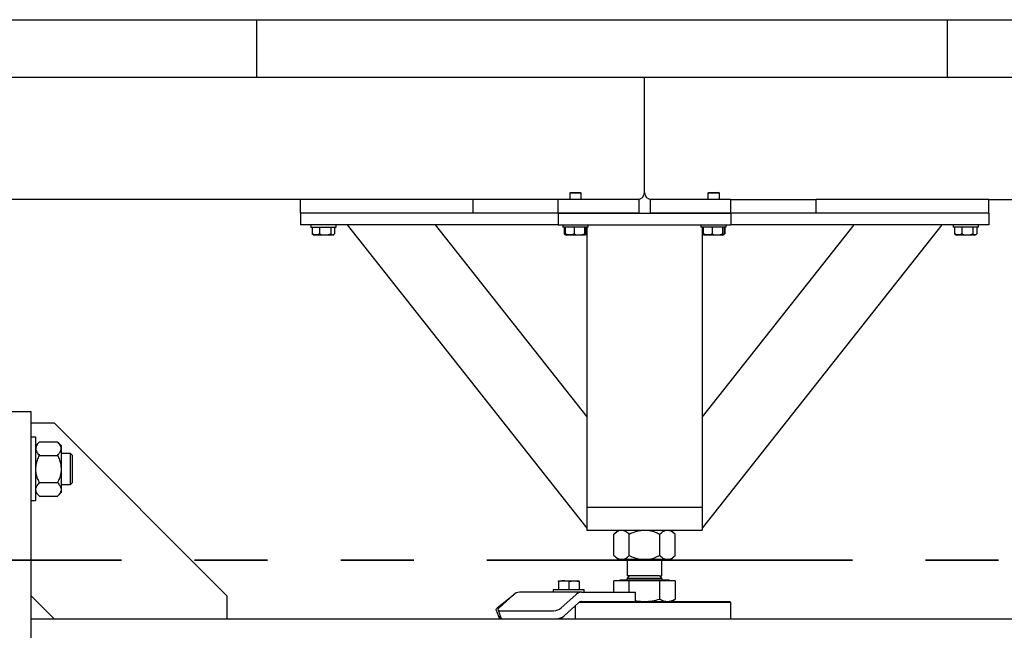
# Model space of a CAD drawing. Header units: millimetres. Extents: x 0 to 841, y 0 to 594.
# Tile 22 of 111: x 92 to 109, y 527 to 538. Entities that reach past the tile are written whole.
import ezdxf

# ---------------------------------------------------------------- set-up
doc = ezdxf.new("R2010")
doc.units = ezdxf.units.MM
doc.linetypes.add('PHANTOM', pattern=[12.7, 6.35, -1.27, 1.27, -1.27, 1.27, -1.27])
doc.layers.add('TRAIT-FORT', color=4, linetype='Continuous', lineweight=25)

msp = doc.modelspace()

# ---------------------------------------------------------------- linework, layer by layer
at = {"color": 7, "linetype": 'PHANTOM', "lineweight": 35}
msp.add_line((271.132, 528.69), (14.841, 528.69), dxfattribs=at)
at = {"layer": 'TRAIT-FORT', "color": 4, "linetype": 'Continuous', "lineweight": 25}
for p, q in [((83.686, 538.071), (95.686, 538.071)), ((95.686, 538.071), (107.686, 538.071)), ((95.686, 537.071), (95.686, 538.071)), ((107.686, 537.071), (107.686, 538.071)), ((107.686, 538.071), (119.686, 538.071)), ((83.686, 537.071), (95.686, 537.071)), ((95.686, 537.071), (107.686, 537.071)), ((102.421, 535.071), (102.421, 537.071)), ((107.686, 537.071), (119.686, 537.071)), ((101.135, 535.071), (101.121, 535.057)), ((101.121, 535.057), (101.121, 534.951)), ((101.321, 535.057), (101.121, 535.057)), ((101.135, 535.071), (101.307, 535.071)), ((101.321, 535.057), (101.307, 535.071)), ((101.321, 534.951), (101.321, 535.057)), ((103.535, 535.071), (103.521, 535.057)), ((103.521, 535.057), (103.521, 534.951)), ((103.721, 535.057), (103.521, 535.057)), ((103.535, 535.071), (103.707, 535.071)), ((103.721, 535.057), (103.707, 535.071)), ((103.721, 534.951), (103.721, 535.057)), ((96.441, 534.951), (87.961, 534.951)), ((99.441, 534.951), (96.441, 534.951)), ((96.441, 534.711), (96.441, 534.951)), ((100.921, 534.951), (99.441, 534.951)), ((99.441, 534.711), (99.441, 534.951)), ((102.321, 534.951), (100.921, 534.951)), ((100.921, 534.711), (100.921, 534.951)), ((102.321, 534.951), (102.321, 534.711)), ((102.521, 534.951), (102.521, 534.711)), ((103.921, 534.951), (102.521, 534.951)), ((103.921, 534.951), (105.401, 534.951)), ((103.921, 534.711), (103.921, 534.951)), ((108.401, 534.951), (105.401, 534.951)), ((105.401, 534.711), (105.401, 534.951)), ((108.401, 534.951), (119.281, 534.951)), ((108.401, 534.711), (108.401, 534.951)), ((96.441, 534.711), (96.441, 534.511)), ((100.921, 534.711), (96.441, 534.711)), ((99.441, 534.711), (96.441, 534.711)), ((100.921, 534.711), (103.921, 534.711)), ((100.921, 534.711), (100.921, 534.511)), ((102.321, 534.711), (100.921, 534.711)), ((103.921, 534.711), (102.521, 534.711)), ((108.401, 534.711), (103.921, 534.711)), ((103.921, 534.711), (103.921, 534.511)), ((108.401, 534.711), (105.401, 534.711)), ((108.401, 534.711), (108.401, 534.511)), ((100.921, 534.511), (96.441, 534.511)), ((96.621, 534.511), (96.621, 534.471)), ((96.621, 534.471), (97.061, 534.471)), ((96.648, 534.471), (96.648, 534.351)), ((96.775, 534.471), (96.775, 534.351)), ((96.968, 534.471), (96.968, 534.351)), ((97.034, 534.471), (97.034, 534.351)), ((97.061, 534.471), (97.061, 534.511)), ((97.256, 534.511), (101.421, 529.243)), ((98.786, 534.511), (101.421, 531.178)), ((100.921, 534.511), (103.921, 534.511)), ((101.001, 534.511), (101.001, 534.471)), ((101.018, 534.471), (101.001, 534.471)), ((101.441, 534.471), (101.018, 534.471)), ((101.026, 534.471), (101.026, 534.351)), ((101.04, 534.471), (101.04, 534.351)), ((101.197, 534.471), (101.197, 534.351)), ((101.378, 534.471), (101.378, 534.351)), ((101.402, 534.471), (101.402, 534.351)), ((101.416, 534.471), (101.416, 534.351)), ((101.421, 534.471), (101.421, 529.611)), ((101.441, 534.471), (101.441, 534.511)), ((103.401, 534.511), (103.401, 534.471)), ((103.418, 534.471), (103.401, 534.471)), ((103.841, 534.471), (103.418, 534.471)), ((106.056, 534.511), (103.421, 531.178)), ((107.586, 534.511), (103.421, 529.243)), ((103.421, 534.471), (103.421, 529.611)), ((103.426, 534.471), (103.426, 534.351)), ((103.44, 534.471), (103.44, 534.351)), ((103.597, 534.471), (103.597, 534.351)), ((103.778, 534.471), (103.778, 534.351)), ((103.802, 534.471), (103.802, 534.351)), ((103.816, 534.471), (103.816, 534.351)), ((103.841, 534.471), (103.841, 534.511)), ((108.401, 534.511), (103.921, 534.511)), ((107.781, 534.511), (107.781, 534.471)), ((107.785, 534.471), (107.781, 534.471)), ((108.221, 534.471), (107.785, 534.471)), ((107.808, 534.471), (107.808, 534.351)), ((107.935, 534.471), (107.935, 534.351)), ((108.128, 534.471), (108.128, 534.351)), ((108.194, 534.471), (108.194, 534.351)), ((108.221, 534.471), (108.221, 534.511)), ((96.648, 534.351), (96.661, 534.343)), ((96.661, 534.342), (96.68, 534.331)), ((96.993, 534.331), (96.68, 534.331)), ((97.003, 534.331), (96.993, 534.331)), ((97.003, 534.331), (97.021, 534.342)), ((101.036, 534.344), (101.05, 534.336)), ((101.05, 534.336), (101.06, 534.331)), ((101.383, 534.331), (101.06, 534.331)), ((101.383, 534.331), (101.392, 534.336)), ((101.392, 534.336), (101.406, 534.344)), ((101.416, 534.351), (101.397, 534.344)), ((101.416, 534.351), (101.406, 534.345)), ((103.436, 534.344), (103.45, 534.336)), ((103.45, 534.336), (103.46, 534.331)), ((103.783, 534.331), (103.46, 534.331)), ((103.783, 534.331), (103.792, 534.336)), ((103.793, 534.336), (103.806, 534.344)), ((103.816, 534.351), (103.797, 534.344)), ((103.816, 534.351), (103.806, 534.345)), ((107.821, 534.342), (107.84, 534.331)), ((108.163, 534.331), (107.84, 534.331)), ((108.163, 534.331), (108.181, 534.342)), ((91.364, 531.271), (91.764, 531.271)), ((91.764, 519.271), (91.764, 531.271)), ((91.764, 531.071), (92.164, 531.071)), ((92.164, 531.071), (95.164, 528.071)), ((91.844, 530.821), (91.764, 530.821)), ((91.844, 529.721), (91.844, 530.821)), ((91.908, 530.744), (91.844, 530.681)), ((91.908, 530.744), (92.221, 530.744)), ((92.284, 530.681), (92.221, 530.744)), ((92.284, 530.681), (92.284, 530.626)), ((92.284, 530.626), (92.284, 530.271)), ((92.448, 530.541), (92.284, 530.541)), ((92.484, 530.504), (92.448, 530.541)), ((92.448, 530.374), (92.448, 530.541)), ((91.908, 530.507), (92.221, 530.507)), ((92.448, 530.001), (92.448, 530.374)), ((92.484, 530.037), (92.484, 530.504)), ((92.284, 530.271), (92.284, 529.916)), ((91.908, 530.034), (92.221, 530.034)), ((92.448, 530.001), (92.484, 530.037)), ((91.844, 529.861), (91.908, 529.797)), ((92.221, 529.797), (92.284, 529.861)), ((92.284, 530.001), (92.448, 530.001)), ((92.284, 529.916), (92.284, 529.861)), ((91.764, 529.721), (91.844, 529.721)), ((91.908, 529.797), (92.221, 529.797)), ((101.421, 529.611), (103.421, 529.611)), ((101.421, 529.611), (101.421, 529.211)), ((101.541, 529.611), (103.301, 529.611)), ((103.421, 529.611), (103.421, 529.211)), ((101.421, 529.211), (103.421, 529.211)), ((101.961, 529.211), (101.89, 529.139)), ((102.952, 529.139), (102.881, 529.211)), ((101.89, 528.77), (101.89, 529.139)), ((102.156, 528.77), (102.156, 529.139)), ((102.687, 528.77), (102.687, 529.139)), ((102.952, 528.77), (102.952, 529.139)), ((101.89, 528.77), (101.961, 528.699)), ((102.023, 528.699), (101.961, 528.699)), ((102.421, 528.699), (102.023, 528.699)), ((102.121, 528.699), (102.121, 528.415)), ((102.819, 528.699), (102.421, 528.699)), ((102.721, 528.415), (102.721, 528.699)), ((102.881, 528.699), (102.819, 528.699)), ((102.881, 528.699), (102.952, 528.77)), ((100.924, 528.331), (101.014, 528.331)), ((100.924, 528.315), (100.924, 528.181)), ((101.014, 528.331), (101.194, 528.331)), ((101.104, 528.315), (101.104, 528.181)), ((101.194, 528.331), (101.284, 528.331)), ((101.284, 528.315), (101.284, 528.181)), ((101.89, 528.131), (101.89, 528.329)), ((102.156, 528.329), (101.89, 528.329)), ((101.994, 528.343), (101.98, 528.329)), ((101.994, 528.345), (101.994, 528.343)), ((101.994, 528.345), (102.791, 528.345)), ((101.994, 528.343), (102.791, 528.343)), ((102.159, 528.415), (102.121, 528.377)), ((102.681, 528.415), (102.121, 528.415)), ((102.121, 528.377), (102.121, 528.365)), ((102.121, 528.377), (102.721, 528.377)), ((102.156, 528.131), (102.156, 528.329)), ((102.687, 528.329), (102.156, 528.329)), ((102.681, 528.415), (102.721, 528.415)), ((102.721, 528.377), (102.683, 528.415)), ((102.687, 528.012), (102.687, 528.329)), ((102.952, 528.329), (102.687, 528.329)), ((102.721, 528.365), (102.721, 528.377)), ((102.791, 528.345), (102.848, 528.345)), ((102.791, 528.343), (102.848, 528.343)), ((102.848, 528.343), (102.848, 528.345)), ((102.862, 528.329), (102.848, 528.343)), ((102.952, 528.329), (102.952, 528.012)), ((101.327, 528.131), (100.246, 528.131)), ((100.834, 528.181), (100.834, 528.131)), ((100.834, 528.181), (101.374, 528.181)), ((101.327, 528.131), (102.217, 528.131)), ((101.374, 528.131), (101.374, 528.181)), ((102.217, 528.131), (102.262, 528.131)), ((102.262, 527.971), (102.262, 528.131)), ((92.164, 527.671), (91.764, 528.071)), ((95.164, 528.071), (95.164, 527.671)), ((99.863, 527.859), (100.143, 528.088)), ((100.144, 528.088), (99.893, 527.859)), ((100.974, 527.859), (101.226, 528.088)), ((103.921, 527.951), (101.278, 527.951)), ((101.327, 527.971), (102.105, 527.971)), ((102.105, 527.971), (103.901, 527.971)), ((102.881, 527.971), (102.952, 528.012)), ((103.921, 527.951), (103.901, 527.971)), ((103.921, 527.671), (103.921, 527.951)), ((99.841, 527.821), (99.898, 527.683)), ((99.876, 527.825), (99.927, 527.686)), ((99.915, 527.809), (100.842, 527.809)), ((101.025, 527.721), (101.276, 527.949)), ((101.224, 527.671), (101.224, 527.902)), ((91.764, 527.671), (151.764, 527.671)), ((100.984, 527.694), (100.984, 527.671))]:
    msp.add_line(p, q, dxfattribs=at)
at = {"layer": 'TRAIT-FORT', "color": 4, "linetype": 'Continuous', "lineweight": 25, "flags": 128}
for points in [[(100.16, 528.101), (100.156, 528.098), (100.143, 528.088)], [(99.841, 527.821), (99.84, 527.824), (99.841, 527.831), (99.845, 527.84), (99.852, 527.849), (99.863, 527.859)], [(99.893, 527.859), (99.884, 527.849), (99.878, 527.84), (99.875, 527.831), (99.877, 527.824), (99.882, 527.818), (99.89, 527.813), (99.901, 527.81), (99.915, 527.809)], [(99.929, 527.671), (99.916, 527.672), (99.906, 527.674), (99.9, 527.679), (99.897, 527.685), (99.897, 527.693), (99.901, 527.701), (99.909, 527.711), (99.916, 527.717)], [(99.927, 527.686), (99.927, 527.685), (99.932, 527.679), (99.941, 527.674), (99.952, 527.672), (99.966, 527.671)]]:
    msp.add_lwpolyline(points, dxfattribs=at)
at = {"layer": 'TRAIT-FORT', "color": 4, "linetype": 'Continuous', "lineweight": 25}
for centre, radius, start, end in [((102.301, 535.071), 0.12, 270, 0), ((102.541, 535.071), 0.12, 180, 270), ((102.101, 528.365), 0.02, 270, 0), ((102.741, 528.365), 0.02, 180, 270), ((100.25, 527.978), 0.152, 91.5822, 134.1035), ((101.331, 527.979), 0.151, 91.5069, 134.2404), ((101.329, 527.895), 0.0758, 91.5446, 134.1982), ((100.834, 528.03), 0.221, 272.0584, 309.3941), ((100.885, 527.891), 0.221, 272.0584, 309.3941)]:
    msp.add_arc(centre, radius, start, end, dxfattribs=at)
for points, knots in [([(96.775, 534.351), (96.764, 534.346), (96.742, 534.337), (96.709, 534.334), (96.677, 534.339), (96.658, 534.347), (96.648, 534.351)], [0, 0, 0, 0, 0.265516, 0.535523, 0.7647, 1, 1, 1, 1]), ([(96.775, 534.351), (96.792, 534.346), (96.826, 534.337), (96.876, 534.334), (96.924, 534.339), (96.954, 534.347), (96.968, 534.351)], [0, 0, 0, 0, 0.264471, 0.535433, 0.765596, 1, 1, 1, 1]), ([(96.968, 534.351), (96.977, 534.345), (96.991, 534.335), (97.011, 534.336), (97.024, 534.343), (97.032, 534.349), (97.034, 534.351)], [0, 0, 0, 0, 0.385278, 0.637155, 0.895816, 1, 1, 1, 1]), ([(101.026, 534.351), (101.033, 534.346), (101.041, 534.34), (101.05, 534.338), (101.052, 534.338)], [0, 0, 0, 0, 0.794258, 1, 1, 1, 1]), ([(101.05, 534.337), (101.049, 534.337), (101.047, 534.337), (101.044, 534.343), (101.041, 534.349), (101.04, 534.351)], [0, 0, 0, 0, 0.082117, 0.736964, 1, 1, 1, 1]), ([(101.197, 534.351), (101.183, 534.346), (101.156, 534.337), (101.115, 534.334), (101.076, 534.339), (101.052, 534.347), (101.04, 534.351)], [0, 0, 0, 0, 0.265121, 0.535449, 0.765232, 1, 1, 1, 1]), ([(101.197, 534.351), (101.213, 534.346), (101.244, 534.337), (101.291, 534.334), (101.336, 534.339), (101.364, 534.347), (101.378, 534.351)], [0, 0, 0, 0, 0.264507, 0.534955, 0.765285, 1, 1, 1, 1]), ([(101.402, 534.351), (101.399, 534.345), (101.394, 534.335), (101.386, 534.336), (101.381, 534.342), (101.378, 534.349), (101.378, 534.351)], [0, 0, 0, 0, 0.38543, 0.637402, 0.897571, 1, 1, 1, 1]), ([(103.426, 534.351), (103.433, 534.346), (103.441, 534.34), (103.45, 534.338), (103.452, 534.338)], [0, 0, 0, 0, 0.794258, 1, 1, 1, 1]), ([(103.45, 534.337), (103.45, 534.337), (103.447, 534.337), (103.444, 534.343), (103.441, 534.349), (103.44, 534.351)], [0, 0, 0, 0, 0.082098, 0.73679, 1, 1, 1, 1]), ([(103.597, 534.351), (103.583, 534.346), (103.556, 534.337), (103.515, 534.334), (103.476, 534.339), (103.452, 534.347), (103.44, 534.351)], [0, 0, 0, 0, 0.26496, 0.535123, 0.765375, 1, 1, 1, 1]), ([(103.597, 534.351), (103.613, 534.346), (103.644, 534.337), (103.691, 534.334), (103.736, 534.339), (103.764, 534.347), (103.778, 534.351)], [0, 0, 0, 0, 0.264508, 0.534252, 0.765284, 1, 1, 1, 1]), ([(103.802, 534.351), (103.799, 534.345), (103.794, 534.335), (103.786, 534.336), (103.781, 534.342), (103.779, 534.349), (103.778, 534.351)], [0, 0, 0, 0, 0.385466, 0.637368, 0.897561, 1, 1, 1, 1]), ([(107.821, 534.342), (107.819, 534.343), (107.815, 534.345), (107.81, 534.349), (107.808, 534.351)], [0, 0, 0, 0, 0.481725, 1, 1, 1, 1]), ([(107.935, 534.351), (107.924, 534.346), (107.902, 534.337), (107.869, 534.334), (107.837, 534.339), (107.818, 534.347), (107.808, 534.351)], [0, 0, 0, 0, 0.26503, 0.535529, 0.764703, 1, 1, 1, 1]), ([(107.935, 534.351), (107.952, 534.346), (107.986, 534.337), (108.036, 534.334), (108.084, 534.339), (108.114, 534.347), (108.128, 534.351)], [0, 0, 0, 0, 0.26521, 0.535425, 0.765592, 1, 1, 1, 1]), ([(108.194, 534.351), (108.186, 534.345), (108.172, 534.335), (108.152, 534.336), (108.138, 534.343), (108.131, 534.349), (108.128, 534.351)], [0, 0, 0, 0, 0.385278, 0.637155, 0.895816, 1, 1, 1, 1]), ([(91.908, 530.744), (91.893, 530.728), (91.87, 530.703), (91.852, 530.668), (91.845, 530.645), (91.845, 530.631), (91.844, 530.626)], [0, 0, 0, 0, 0.4318454, 0.655822, 0.88005, 1, 1, 1, 1]), ([(92.284, 530.626), (92.283, 530.636), (92.282, 530.657), (92.267, 530.687), (92.247, 530.716), (92.23, 530.735), (92.221, 530.744)], [0, 0, 0, 0, 0.24998, 0.504078, 0.751256, 1, 1, 1, 1]), ([(91.844, 530.626), (91.845, 530.615), (91.847, 530.595), (91.861, 530.564), (91.881, 530.535), (91.899, 530.517), (91.908, 530.507)], [0, 0, 0, 0, 0.24998, 0.504078, 0.751256, 1, 1, 1, 1]), ([(92.221, 530.507), (92.236, 530.524), (92.258, 530.548), (92.277, 530.583), (92.283, 530.606), (92.284, 530.621), (92.284, 530.626)], [0, 0, 0, 0, 0.4318454, 0.655822, 0.88005, 1, 1, 1, 1]), ([(91.844, 530.271), (91.846, 530.296), (91.849, 530.348), (91.871, 530.428), (91.895, 530.48), (91.908, 530.507)], [0, 0, 0, 0, 0.3099898, 0.6295589, 1, 1, 1, 1]), ([(92.221, 530.507), (92.234, 530.48), (92.257, 530.429), (92.28, 530.349), (92.283, 530.297), (92.284, 530.271)], [0, 0, 0, 0, 0.3704185, 0.681075, 1, 1, 1, 1]), ([(91.908, 530.034), (91.899, 530.051), (91.879, 530.095), (91.854, 530.17), (91.845, 530.233), (91.844, 530.267), (91.844, 530.271)], [0, 0, 0, 0, 0.235455, 0.587868, 0.950952, 1, 1, 1, 1]), ([(92.284, 530.271), (92.284, 530.267), (92.284, 530.234), (92.275, 530.171), (92.251, 530.096), (92.229, 530.051), (92.221, 530.034)], [0, 0, 0, 0, 0.049049, 0.400507, 0.76454, 1, 1, 1, 1]), ([(91.844, 529.916), (91.845, 529.926), (91.847, 529.947), (91.861, 529.977), (91.881, 530.006), (91.899, 530.025), (91.908, 530.034)], [0, 0, 0, 0, 0.24998, 0.504078, 0.751256, 1, 1, 1, 1]), ([(92.221, 530.034), (92.236, 530.018), (92.258, 529.993), (92.277, 529.958), (92.283, 529.935), (92.284, 529.921), (92.284, 529.916)], [0, 0, 0, 0, 0.4318454, 0.655822, 0.88005, 1, 1, 1, 1]), ([(91.908, 529.797), (91.893, 529.813), (91.87, 529.838), (91.852, 529.873), (91.845, 529.896), (91.845, 529.911), (91.844, 529.916)], [0, 0, 0, 0, 0.431836, 0.655813, 0.88005, 1, 1, 1, 1]), ([(92.284, 529.916), (92.283, 529.905), (92.282, 529.885), (92.267, 529.854), (92.247, 529.825), (92.23, 529.806), (92.221, 529.797)], [0, 0, 0, 0, 0.2499803, 0.5040777, 0.7512651, 1, 1, 1, 1]), ([(101.89, 529.139), (101.908, 529.156), (101.936, 529.182), (101.975, 529.202), (102.001, 529.21), (102.017, 529.21), (102.023, 529.211)], [0, 0, 0, 0, 0.431856, 0.656216, 0.879415, 1, 1, 1, 1]), ([(102.023, 529.211), (102.034, 529.21), (102.058, 529.208), (102.092, 529.192), (102.125, 529.169), (102.145, 529.149), (102.156, 529.139)], [0, 0, 0, 0, 0.249796, 0.50452, 0.750737, 1, 1, 1, 1]), ([(102.156, 529.139), (102.187, 529.154), (102.244, 529.18), (102.333, 529.206), (102.392, 529.209), (102.421, 529.211)], [0, 0, 0, 0, 0.370651, 0.681443, 1, 1, 1, 1]), ([(102.421, 529.211), (102.426, 529.211), (102.463, 529.21), (102.534, 529.2), (102.617, 529.172), (102.667, 529.149), (102.687, 529.139)], [0, 0, 0, 0, 0.050633, 0.402623, 0.767713, 1, 1, 1, 1]), ([(102.687, 529.139), (102.705, 529.156), (102.732, 529.182), (102.772, 529.202), (102.798, 529.21), (102.814, 529.21), (102.819, 529.211)], [0, 0, 0, 0, 0.4324927, 0.6559351, 0.8794126, 1, 1, 1, 1]), ([(102.819, 529.211), (102.831, 529.21), (102.854, 529.208), (102.888, 529.192), (102.921, 529.169), (102.942, 529.149), (102.952, 529.139)], [0, 0, 0, 0, 0.24959, 0.5043837, 0.7506689, 1, 1, 1, 1]), ([(101.89, 528.77), (101.908, 528.753), (101.936, 528.728), (101.975, 528.707), (102.001, 528.7), (102.017, 528.699), (102.023, 528.699)], [0, 0, 0, 0, 0.4318543, 0.6562171, 0.8794158, 1, 1, 1, 1]), ([(102.023, 528.699), (102.034, 528.7), (102.058, 528.702), (102.092, 528.718), (102.125, 528.74), (102.145, 528.76), (102.156, 528.77)], [0, 0, 0, 0, 0.249795, 0.504522, 0.750738, 1, 1, 1, 1]), ([(102.156, 528.77), (102.187, 528.755), (102.244, 528.729), (102.333, 528.704), (102.392, 528.7), (102.421, 528.699)], [0, 0, 0, 0, 0.370649, 0.681445, 1, 1, 1, 1]), ([(102.421, 528.699), (102.426, 528.699), (102.463, 528.699), (102.534, 528.709), (102.617, 528.737), (102.667, 528.761), (102.687, 528.77)], [0, 0, 0, 0, 0.050633, 0.402623, 0.7677135, 1, 1, 1, 1]), ([(102.687, 528.77), (102.705, 528.753), (102.732, 528.728), (102.772, 528.707), (102.798, 528.7), (102.814, 528.699), (102.819, 528.699)], [0, 0, 0, 0, 0.432491, 0.655937, 0.879413, 1, 1, 1, 1]), ([(102.819, 528.699), (102.831, 528.7), (102.854, 528.702), (102.888, 528.718), (102.921, 528.74), (102.942, 528.76), (102.952, 528.77)], [0, 0, 0, 0, 0.249589, 0.504386, 0.75067, 1, 1, 1, 1]), ([(101.014, 528.331), (101.012, 528.331), (100.996, 528.33), (100.966, 528.327), (100.938, 528.319), (100.924, 528.315)], [0, 0, 0, 0, 0.070017, 0.530036, 1, 1, 1, 1]), ([(100.924, 528.315), (100.924, 528.316), (100.924, 528.326), (100.924, 528.329), (100.924, 528.331)], [0, 0, 0, 0, 0.1947205, 1, 1, 1, 1]), ([(101.104, 528.315), (101.09, 528.319), (101.06, 528.328), (101.03, 528.33), (101.014, 528.331)], [0, 0, 0, 0, 0.494983, 1, 1, 1, 1]), ([(101.104, 528.315), (101.119, 528.319), (101.149, 528.328), (101.179, 528.33), (101.194, 528.331)], [0, 0, 0, 0, 0.494983, 1, 1, 1, 1]), ([(101.194, 528.331), (101.197, 528.331), (101.213, 528.33), (101.243, 528.327), (101.271, 528.319), (101.284, 528.315)], [0, 0, 0, 0, 0.070017, 0.530036, 1, 1, 1, 1]), ([(101.284, 528.315), (101.284, 528.316), (101.284, 528.326), (101.284, 528.329), (101.284, 528.331)], [0, 0, 0, 0, 0.1947205, 1, 1, 1, 1]), ([(102.262, 527.987), (102.27, 527.985), (102.322, 527.973), (102.375, 527.972), (102.421, 527.971)], [0, 0, 0, 0, 0.148958, 1, 1, 1, 1]), ([(102.421, 527.971), (102.466, 527.973), (102.556, 527.977), (102.643, 528), (102.687, 528.012)], [0, 0, 0, 0, 0.494235, 1, 1, 1, 1]), ([(102.687, 528.012), (102.708, 528), (102.752, 527.977), (102.797, 527.973), (102.819, 527.971)], [0, 0, 0, 0, 0.495964, 1, 1, 1, 1]), ([(102.819, 527.971), (102.842, 527.973), (102.887, 527.977), (102.93, 528), (102.952, 528.012)], [0, 0, 0, 0, 0.494514, 1, 1, 1, 1])]:
    msp.add_open_spline(points, degree=3, knots=knots, dxfattribs=at)

doc.saveas('drawing.dxf')
